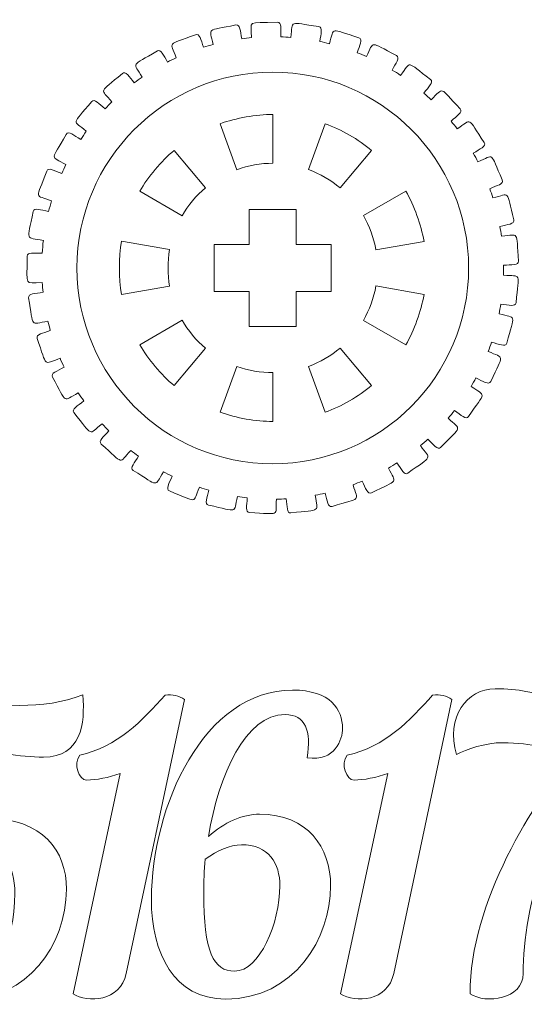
# Model space of a CAD drawing. Header units: millimetres. Extents: x -1094 to 1155, y -1556 to 1707.
# Tile 134 of 149: x 671 to 714, y 980 to 1064. Entities that reach past the tile are written whole.
import ezdxf

# ---------------------------------------------------------------- set-up
doc = ezdxf.new("R2010")
doc.units = ezdxf.units.MM
doc.header["$MEASUREMENT"] = 0
doc.layers.add('Layer 1', color=7, linetype='Continuous')

msp = doc.modelspace()

# ---------------------------------------------------------------- linework, layer by layer
at = {"layer": 'Layer 1', "color": 250, "lineweight": 9}
for points, knots in [([(671.2718, 1043.7422), (671.2718, 1044.1222), (671.8718, 1043.9922), (672.5618, 1043.9922), (672.5618, 1043.9922), (672.5818, 1044.3622), (672.6118, 1044.7322), (672.6618, 1045.1022), (672.6618, 1045.1022), (671.0718, 1045.4022), (671.2818, 1044.9222), (671.7818, 1047.5622), (671.7818, 1047.5622), (671.8518, 1047.9222), (672.4318, 1047.6922), (673.1118, 1047.5622), (673.1118, 1047.5622), (673.1818, 1047.8622), (673.2718, 1048.1722), (673.3618, 1048.4722), (673.3618, 1048.4722), (671.8918, 1049.0222), (672.0118, 1048.5222), (672.9518, 1051.0222), (672.9518, 1051.0222), (673.0818, 1051.3722), (673.6018, 1051.0522), (674.2318, 1050.8122), (674.2318, 1050.8122), (674.3518, 1051.0722), (674.4718, 1051.3222), (674.5918, 1051.5722), (674.5918, 1051.5722), (673.2418, 1052.3622), (673.2718, 1051.8522), (674.6218, 1054.1622), (674.6218, 1054.1622), (674.8118, 1054.4822), (675.2618, 1054.0722), (675.8518, 1053.7322), (675.8518, 1053.7322), (676.0018, 1053.9622), (676.1718, 1054.1922), (676.3318, 1054.4222), (676.3318, 1054.4222), (675.1418, 1055.4222), (675.0818, 1054.9122), (676.7918, 1056.9622), (676.7918, 1056.9622), (677.0318, 1057.2522), (677.4218, 1056.7722), (677.9318, 1056.3422), (677.9318, 1056.3422), (678.1318, 1056.5422), (678.3218, 1056.7422), (678.5218, 1056.9422), (678.5218, 1056.9422), (677.5218, 1058.1222), (677.3818, 1057.6322), (679.4118, 1059.3622), (679.4118, 1059.3622), (679.7018, 1059.6122), (679.9918, 1059.0722), (680.4318, 1058.5622), (680.4318, 1058.5622), (680.6518, 1058.7322), (680.8818, 1058.8922), (681.1118, 1059.0522), (681.1118, 1059.0522), (680.3218, 1060.3822), (680.1018, 1059.9222), (682.4018, 1061.2922), (682.4018, 1061.2922), (682.7218, 1061.4822), (682.9218, 1060.9122), (683.2618, 1060.3422), (683.2618, 1060.3422), (683.5118, 1060.4622), (683.7618, 1060.5922), (684.0218, 1060.7122), (684.0218, 1060.7122), (683.4718, 1062.1422), (683.1718, 1061.7322), (685.6718, 1062.6822), (685.6718, 1062.6822), (686.0118, 1062.8222), (686.1118, 1062.2222), (686.3518, 1061.6122), (686.3518, 1061.6122), (686.6218, 1061.6922), (686.8918, 1061.7722), (687.1618, 1061.8422), (687.1618, 1061.8422), (686.8618, 1063.3422), (686.5118, 1062.9822), (689.1218, 1063.5122), (689.1218, 1063.5122), (689.4918, 1063.5822), (689.4818, 1062.9822), (689.6118, 1062.3322), (689.6118, 1062.3322), (689.8918, 1062.3722), (690.1718, 1062.4022), (690.4518, 1062.4322), (690.4518, 1062.4322), (690.4118, 1063.9522), (690.0018, 1063.6622), (692.6718, 1063.7422), (692.6718, 1063.7422), (693.0418, 1063.7522), (692.9418, 1063.1622), (692.9518, 1062.5022), (692.9518, 1062.5022), (693.2418, 1062.4922), (693.5218, 1062.4722), (693.8018, 1062.4522), (693.8018, 1062.4522), (694.0118, 1063.9622), (693.5618, 1063.7422), (696.2018, 1063.3722), (696.2018, 1063.3722), (696.5718, 1063.3222), (696.3718, 1062.7522), (696.2818, 1062.1022), (696.2818, 1062.1022), (696.5518, 1062.0422), (696.8318, 1061.9822), (697.1018, 1061.9122), (697.1018, 1061.9122), (697.5718, 1063.3622), (697.0818, 1063.2222), (699.6218, 1062.4122), (699.6218, 1062.4122), (699.9818, 1062.2922), (699.6818, 1061.7722), (699.4818, 1061.1422), (699.4818, 1061.1422), (699.7418, 1061.0422), (700.0018, 1060.9322), (700.2618, 1060.8122), (700.2618, 1060.8122), (700.9718, 1062.1722), (700.4718, 1062.1222), (702.8418, 1060.8922), (702.8418, 1060.8922), (703.1718, 1060.7122), (702.7818, 1060.2422), (702.4818, 1059.6522), (702.4818, 1059.6522), (702.7218, 1059.5122), (702.9518, 1059.3622), (703.1918, 1059.2022), (703.1918, 1059.2022), (704.1218, 1060.4322), (703.6118, 1060.4622), (705.7418, 1058.8422), (705.7418, 1058.8422), (706.0418, 1058.6222), (705.5818, 1058.2222), (705.1718, 1057.6822), (705.1718, 1057.6822), (705.3918, 1057.5022), (705.6018, 1057.3122), (705.8018, 1057.1222), (705.8018, 1057.1222), (706.9318, 1058.1822), (706.4418, 1058.2922), (708.2718, 1056.3422), (708.2718, 1056.3422), (708.5218, 1056.0722), (708.0018, 1055.7522), (707.5018, 1055.2922), (707.5018, 1055.2922), (707.6818, 1055.0722), (707.8618, 1054.8522), (708.0218, 1054.6322), (708.0218, 1054.6322), (709.3318, 1055.4922), (708.8618, 1055.6922), (710.3318, 1053.4522), (710.3318, 1053.4522), (710.5418, 1053.1422), (709.9618, 1052.9122), (709.4018, 1052.5422), (709.4018, 1052.5422), (709.5418, 1052.3022), (709.6718, 1052.0522), (709.8018, 1051.8022), (709.8018, 1051.8022), (711.2318, 1052.4322), (710.8018, 1052.7122), (711.8818, 1050.2622), (711.8818, 1050.2622), (712.0318, 1049.9122), (711.4218, 1049.7822), (710.8018, 1049.5122), (710.8018, 1049.5122), (710.9018, 1049.2522), (710.9918, 1048.9922), (711.0718, 1048.7222), (711.0718, 1048.7222), (712.5918, 1049.1022), (712.2218, 1049.4422), (712.8618, 1046.8522), (712.8618, 1046.8522), (712.9518, 1046.4822), (712.3318, 1046.4622), (711.6718, 1046.2922), (711.6718, 1046.2922), (711.7218, 1046.0222), (711.7718, 1045.7422), (711.8118, 1045.4622), (711.8118, 1045.4622), (713.3818, 1045.5822), (713.0618, 1045.9922), (713.2618, 1043.3222), (713.2618, 1043.3222), (713.2918, 1042.9422), (712.6718, 1043.0222), (711.9918, 1042.9722), (711.9918, 1042.9722), (711.9918, 1042.9722), (711.9918, 1042.1322), (711.9918, 1042.1322), (711.9918, 1042.1322), (713.5518, 1041.9822), (713.3118, 1042.4422), (713.0618, 1039.7722), (713.0618, 1039.7722), (713.0218, 1039.4022), (712.4318, 1039.5822), (711.7518, 1039.6422), (711.7518, 1039.6422), (711.7118, 1039.3722), (711.6618, 1039.0922), (711.6018, 1038.8222), (711.6018, 1038.8222), (713.1218, 1038.4122), (712.9618, 1038.8922), (712.2618, 1036.3122), (712.2618, 1036.3122), (712.1618, 1035.9522), (711.6118, 1036.2322), (710.9618, 1036.4022), (710.9618, 1036.4022), (710.8718, 1036.1422), (710.7718, 1035.8722), (710.6718, 1035.6122), (710.6718, 1035.6122), (712.0918, 1034.9622), (712.0118, 1035.4622), (710.8918, 1033.0422), (710.8918, 1033.0422), (710.7318, 1032.7022), (710.2418, 1033.0622), (709.6218, 1033.3422), (709.6218, 1033.3422), (709.4918, 1033.1022), (709.3518, 1032.8522), (709.2118, 1032.6122), (709.2118, 1032.6122), (710.4918, 1031.7322), (710.5018, 1032.2422), (708.9918, 1030.0422), (708.9918, 1030.0422), (708.7818, 1029.7322), (708.3518, 1030.1722), (707.7918, 1030.5522), (707.7918, 1030.5522), (707.6218, 1030.3322), (707.4418, 1030.1222), (707.2618, 1029.9022), (707.2618, 1029.9022), (708.3818, 1028.8222), (708.4718, 1029.3222), (706.6118, 1027.4022), (706.6118, 1027.4022), (706.3518, 1027.1322), (706.0018, 1027.6422), (705.5218, 1028.1122), (705.5218, 1028.1122), (705.3118, 1027.9222), (705.1018, 1027.7322), (704.8818, 1027.5522), (704.8818, 1027.5522), (705.8018, 1026.3022), (705.9718, 1026.7822), (703.8118, 1025.2022), (703.8118, 1025.2022), (703.5118, 1024.9822), (703.2618, 1025.5422), (702.8718, 1026.0822), (702.8718, 1026.0822), (702.6318, 1025.9222), (702.3918, 1025.7822), (702.1518, 1025.6422), (702.1518, 1025.6422), (702.8318, 1024.2622), (703.0818, 1024.7022), (700.6918, 1023.5122), (700.6918, 1023.5122), (700.3618, 1023.3422), (700.2118, 1023.9322), (699.9118, 1024.5222), (699.9118, 1024.5222), (699.6518, 1024.4122), (699.3918, 1024.3122), (699.1218, 1024.2122), (699.1218, 1024.2122), (699.5618, 1022.7422), (699.8918, 1023.1322), (697.3318, 1022.3622), (697.3318, 1022.3622), (696.9718, 1022.2622), (696.9218, 1022.8522), (696.7318, 1023.4922), (696.7318, 1023.4922), (696.4618, 1023.4222), (696.1818, 1023.3722), (695.9018, 1023.3122), (695.9018, 1023.3122), (696.0918, 1021.8022), (696.4718, 1022.1222), (693.8218, 1021.8022), (693.8218, 1021.8022), (693.4518, 1021.7622), (693.5018, 1022.3522), (693.4218, 1023.0122), (693.4218, 1023.0122), (693.1418, 1022.9922), (692.8618, 1022.9822), (692.5718, 1022.9822), (692.5718, 1022.9822), (692.5018, 1021.4522), (692.9318, 1021.7122), (690.2718, 1021.8422), (690.2718, 1021.8422), (689.9018, 1021.8522), (690.0518, 1022.4322), (690.0818, 1023.0922), (690.0818, 1023.0922), (689.7918, 1023.1222), (689.5118, 1023.1622), (689.2418, 1023.2022), (689.2418, 1023.2022), (688.9118, 1021.7222), (689.3818, 1021.9022), (686.7718, 1022.4722), (686.7718, 1022.4722), (686.4118, 1022.5522), (686.6518, 1023.1022), (686.7918, 1023.7422), (686.7918, 1023.7422), (686.5218, 1023.8222), (686.2518, 1023.9022), (685.9918, 1023.9922), (685.9918, 1023.9922), (685.4118, 1022.5822), (685.9118, 1022.6822), (683.4318, 1023.6822), (683.4318, 1023.6822), (683.0918, 1023.8222), (683.4218, 1024.3222), (683.6718, 1024.9422), (683.6718, 1024.9422), (683.4218, 1025.0622), (683.1718, 1025.1922), (682.9218, 1025.3222), (682.9218, 1025.3222), (682.1118, 1024.0222), (682.6118, 1024.0322), (680.3418, 1025.4422), (680.3418, 1025.4422), (680.0318, 1025.6422), (680.4518, 1026.0822), (680.8018, 1026.6522), (680.8018, 1026.6522), (680.5718, 1026.8122), (680.3418, 1026.9822), (680.1218, 1027.1522), (680.1218, 1027.1522), (679.1018, 1025.9922), (679.6018, 1025.9222), (677.6018, 1027.6922), (677.6018, 1027.6922), (677.3218, 1027.9422), (677.8118, 1028.3122), (678.2518, 1028.8122), (678.2518, 1028.8122), (678.0618, 1029.0122), (677.8618, 1029.2122), (677.6718, 1029.4222), (677.6718, 1029.4222), (676.4618, 1028.4522), (676.9518, 1028.2922), (675.2718, 1030.3822), (675.2718, 1030.3822), (675.0418, 1030.6722), (675.5818, 1030.9522), (676.1118, 1031.3722), (676.1118, 1031.3722), (675.9518, 1031.6022), (675.7918, 1031.8322), (675.6418, 1032.0722), (675.6418, 1032.0722), (674.2818, 1031.3122), (674.7318, 1031.0822), (673.4318, 1033.4122), (673.4318, 1033.4122), (673.2518, 1033.7422), (673.8318, 1033.9322), (674.4318, 1034.2522), (674.4318, 1034.2522), (674.3118, 1034.5122), (674.1918, 1034.7622), (674.0818, 1035.0222), (674.0818, 1035.0222), (672.6118, 1034.5022), (673.0118, 1034.1922), (672.1318, 1036.7222), (672.1318, 1036.7222), (672.0018, 1037.0722), (672.6118, 1037.1522), (673.2518, 1037.3822), (673.2518, 1037.3822), (673.1818, 1037.6522), (673.1118, 1037.9222), (673.0418, 1038.1922), (673.0418, 1038.1922), (671.5018, 1037.9322), (671.8518, 1037.5622), (671.4018, 1040.1922), (671.4018, 1040.1922), (671.3318, 1040.5622), (671.9618, 1040.5422), (672.6318, 1040.6622), (672.6318, 1040.6622), (672.6018, 1040.9322), (672.5718, 1041.2122), (672.5618, 1041.4922), (672.5618, 1041.4922), (670.9818, 1041.4922), (671.2718, 1041.0622), (671.2718, 1043.7422)], [0, 0, 0, 0, 0.0089286, 0.0089286, 0.0089286, 0.0089286, 0.0178571, 0.0178571, 0.0178571, 0.0178571, 0.0267857, 0.0267857, 0.0267857, 0.0267857, 0.0357143, 0.0357143, 0.0357143, 0.0357143, 0.0446429, 0.0446429, 0.0446429, 0.0446429, 0.0535714, 0.0535714, 0.0535714, 0.0535714, 0.0625, 0.0625, 0.0625, 0.0625, 0.0714286, 0.0714286, 0.0714286, 0.0714286, 0.0803571, 0.0803571, 0.0803571, 0.0803571, 0.0892857, 0.0892857, 0.0892857, 0.0892857, 0.0982143, 0.0982143, 0.0982143, 0.0982143, 0.1071429, 0.1071429, 0.1071429, 0.1071429, 0.1160714, 0.1160714, 0.1160714, 0.1160714, 0.125, 0.125, 0.125, 0.125, 0.1339286, 0.1339286, 0.1339286, 0.1339286, 0.1428571, 0.1428571, 0.1428571, 0.1428571, 0.1517857, 0.1517857, 0.1517857, 0.1517857, 0.1607143, 0.1607143, 0.1607143, 0.1607143, 0.1696429, 0.1696429, 0.1696429, 0.1696429, 0.1785714, 0.1785714, 0.1785714, 0.1785714, 0.1875, 0.1875, 0.1875, 0.1875, 0.1964286, 0.1964286, 0.1964286, 0.1964286, 0.2053571, 0.2053571, 0.2053571, 0.2053571, 0.2142857, 0.2142857, 0.2142857, 0.2142857, 0.2232143, 0.2232143, 0.2232143, 0.2232143, 0.2321429, 0.2321429, 0.2321429, 0.2321429, 0.2410714, 0.2410714, 0.2410714, 0.2410714, 0.25, 0.25, 0.25, 0.25, 0.2589286, 0.2589286, 0.2589286, 0.2589286, 0.2678571, 0.2678571, 0.2678571, 0.2678571, 0.2767857, 0.2767857, 0.2767857, 0.2767857, 0.2857143, 0.2857143, 0.2857143, 0.2857143, 0.2946429, 0.2946429, 0.2946429, 0.2946429, 0.3035714, 0.3035714, 0.3035714, 0.3035714, 0.3125, 0.3125, 0.3125, 0.3125, 0.3214286, 0.3214286, 0.3214286, 0.3214286, 0.3303571, 0.3303571, 0.3303571, 0.3303571, 0.3392857, 0.3392857, 0.3392857, 0.3392857, 0.3482143, 0.3482143, 0.3482143, 0.3482143, 0.3571429, 0.3571429, 0.3571429, 0.3571429, 0.3660714, 0.3660714, 0.3660714, 0.3660714, 0.375, 0.375, 0.375, 0.375, 0.3839286, 0.3839286, 0.3839286, 0.3839286, 0.3928571, 0.3928571, 0.3928571, 0.3928571, 0.4017857, 0.4017857, 0.4017857, 0.4017857, 0.4107143, 0.4107143, 0.4107143, 0.4107143, 0.4196429, 0.4196429, 0.4196429, 0.4196429, 0.4285714, 0.4285714, 0.4285714, 0.4285714, 0.4375, 0.4375, 0.4375, 0.4375, 0.4464286, 0.4464286, 0.4464286, 0.4464286, 0.4553571, 0.4553571, 0.4553571, 0.4553571, 0.4642857, 0.4642857, 0.4642857, 0.4642857, 0.4732143, 0.4732143, 0.4732143, 0.4732143, 0.4821429, 0.4821429, 0.4821429, 0.4821429, 0.4910714, 0.4910714, 0.4910714, 0.4910714, 0.5, 0.5, 0.5, 0.5, 0.5089286, 0.5089286, 0.5089286, 0.5089286, 0.5178571, 0.5178571, 0.5178571, 0.5178571, 0.5267857, 0.5267857, 0.5267857, 0.5267857, 0.5357143, 0.5357143, 0.5357143, 0.5357143, 0.5446429, 0.5446429, 0.5446429, 0.5446429, 0.5535714, 0.5535714, 0.5535714, 0.5535714, 0.5625, 0.5625, 0.5625, 0.5625, 0.5714286, 0.5714286, 0.5714286, 0.5714286, 0.5803571, 0.5803571, 0.5803571, 0.5803571, 0.5892857, 0.5892857, 0.5892857, 0.5892857, 0.5982143, 0.5982143, 0.5982143, 0.5982143, 0.6071429, 0.6071429, 0.6071429, 0.6071429, 0.6160714, 0.6160714, 0.6160714, 0.6160714, 0.625, 0.625, 0.625, 0.625, 0.6339286, 0.6339286, 0.6339286, 0.6339286, 0.6428571, 0.6428571, 0.6428571, 0.6428571, 0.6517857, 0.6517857, 0.6517857, 0.6517857, 0.6607143, 0.6607143, 0.6607143, 0.6607143, 0.6696429, 0.6696429, 0.6696429, 0.6696429, 0.6785714, 0.6785714, 0.6785714, 0.6785714, 0.6875, 0.6875, 0.6875, 0.6875, 0.6964286, 0.6964286, 0.6964286, 0.6964286, 0.7053571, 0.7053571, 0.7053571, 0.7053571, 0.7142857, 0.7142857, 0.7142857, 0.7142857, 0.7232143, 0.7232143, 0.7232143, 0.7232143, 0.7321429, 0.7321429, 0.7321429, 0.7321429, 0.7410714, 0.7410714, 0.7410714, 0.7410714, 0.75, 0.75, 0.75, 0.75, 0.7589286, 0.7589286, 0.7589286, 0.7589286, 0.7678571, 0.7678571, 0.7678571, 0.7678571, 0.7767857, 0.7767857, 0.7767857, 0.7767857, 0.7857143, 0.7857143, 0.7857143, 0.7857143, 0.7946429, 0.7946429, 0.7946429, 0.7946429, 0.8035714, 0.8035714, 0.8035714, 0.8035714, 0.8125, 0.8125, 0.8125, 0.8125, 0.8214286, 0.8214286, 0.8214286, 0.8214286, 0.8303571, 0.8303571, 0.8303571, 0.8303571, 0.8392857, 0.8392857, 0.8392857, 0.8392857, 0.8482143, 0.8482143, 0.8482143, 0.8482143, 0.8571429, 0.8571429, 0.8571429, 0.8571429, 0.8660714, 0.8660714, 0.8660714, 0.8660714, 0.875, 0.875, 0.875, 0.875, 0.8839286, 0.8839286, 0.8839286, 0.8839286, 0.8928571, 0.8928571, 0.8928571, 0.8928571, 0.9017857, 0.9017857, 0.9017857, 0.9017857, 0.9107143, 0.9107143, 0.9107143, 0.9107143, 0.9196429, 0.9196429, 0.9196429, 0.9196429, 0.9285714, 0.9285714, 0.9285714, 0.9285714, 0.9375, 0.9375, 0.9375, 0.9375, 0.9464286, 0.9464286, 0.9464286, 0.9464286, 0.9553571, 0.9553571, 0.9553571, 0.9553571, 0.9642857, 0.9642857, 0.9642857, 0.9642857, 0.9732143, 0.9732143, 0.9732143, 0.9732143, 0.9821429, 0.9821429, 0.9821429, 0.9821429, 1, 1, 1, 1]), ([(692.2818, 1051.6922), (691.2418, 1051.6922), (690.1718, 1051.5022), (689.1918, 1051.1422), (689.1918, 1051.1422), (689.1918, 1051.1422), (687.7718, 1055.0722), (687.7718, 1055.0722), (687.7718, 1055.0722), (689.1318, 1055.5622), (690.8318, 1055.8622), (692.2718, 1055.8622), (692.2718, 1055.8622), (692.2718, 1055.8622), (692.2818, 1051.6922), (692.2818, 1051.6922)], [0, 0, 0, 0, 0.2, 0.2, 0.2, 0.2, 0.4, 0.4, 0.4, 0.4, 0.6, 0.6, 0.6, 0.6, 1, 1, 1, 1]), ([(698.0318, 1049.5822), (697.2318, 1050.2522), (696.2918, 1050.8022), (695.3118, 1051.1522), (695.3118, 1051.1522), (695.3118, 1051.1522), (696.7518, 1055.0722), (696.7518, 1055.0722), (696.7518, 1055.0722), (698.1118, 1054.5822), (699.6018, 1053.7222), (700.7018, 1052.7922), (700.7018, 1052.7922), (700.7018, 1052.7922), (698.0318, 1049.5822), (698.0318, 1049.5822)], [0, 0, 0, 0, 0.2, 0.2, 0.2, 0.2, 0.4, 0.4, 0.4, 0.4, 0.6, 0.6, 0.6, 0.6, 1, 1, 1, 1]), ([(684.5118, 1047.2022), (684.5118, 1047.2022), (680.9018, 1049.3022), (680.9018, 1049.3022), (680.9018, 1049.3022), (681.6218, 1050.5522), (682.7318, 1051.8722), (683.8318, 1052.7922), (683.8318, 1052.7922), (683.8318, 1052.7922), (686.5218, 1049.6022), (686.5218, 1049.6022), (686.5218, 1049.6022), (685.7318, 1048.9422), (685.0218, 1048.1022), (684.5118, 1047.2022)], [0, 0, 0, 0, 0.2, 0.2, 0.2, 0.2, 0.4, 0.4, 0.4, 0.4, 0.6, 0.6, 0.6, 0.6, 1, 1, 1, 1]), ([(701.0818, 1044.2822), (700.9018, 1045.3022), (700.5318, 1046.3322), (700.0118, 1047.2322), (700.0118, 1047.2322), (700.0118, 1047.2322), (703.6318, 1049.3022), (703.6318, 1049.3022), (703.6318, 1049.3022), (704.3518, 1048.0622), (704.9418, 1046.4322), (705.1918, 1045.0122), (705.1918, 1045.0122), (705.1918, 1045.0122), (701.0818, 1044.2822), (701.0818, 1044.2822)], [0, 0, 0, 0, 0.2, 0.2, 0.2, 0.2, 0.4, 0.4, 0.4, 0.4, 0.6, 0.6, 0.6, 0.6, 1, 1, 1, 1]), ([(697.2618, 1044.7422), (697.2618, 1044.7422), (697.2618, 1040.7422), (697.2618, 1040.7422), (697.2618, 1040.7422), (697.2618, 1040.7422), (694.2618, 1040.7422), (694.2618, 1040.7422), (694.2618, 1040.7422), (694.2618, 1040.7422), (694.2618, 1037.7422), (694.2618, 1037.7422), (694.2618, 1037.7422), (694.2618, 1037.7422), (690.2618, 1037.7422), (690.2618, 1037.7422), (690.2618, 1037.7422), (690.2618, 1037.7422), (690.2618, 1040.7422), (690.2618, 1040.7422), (690.2618, 1040.7422), (690.2618, 1040.7422), (687.2618, 1040.7422), (687.2618, 1040.7422), (687.2618, 1040.7422), (687.2618, 1040.7422), (687.2618, 1044.7422), (687.2618, 1044.7422), (687.2618, 1044.7422), (687.2618, 1044.7422), (690.2618, 1044.7422), (690.2618, 1044.7422), (690.2618, 1044.7422), (690.2618, 1044.7422), (690.2618, 1047.7422), (690.2618, 1047.7422), (690.2618, 1047.7422), (690.2618, 1047.7422), (694.2618, 1047.7422), (694.2618, 1047.7422), (694.2618, 1047.7422), (694.2618, 1047.7422), (694.2618, 1044.7422), (694.2618, 1044.7422), (694.2618, 1044.7422), (694.2618, 1044.7422), (697.2618, 1044.7422), (697.2618, 1044.7422)], [0, 0, 0, 0, 0.0769231, 0.0769231, 0.0769231, 0.0769231, 0.1538462, 0.1538462, 0.1538462, 0.1538462, 0.2307692, 0.2307692, 0.2307692, 0.2307692, 0.3076923, 0.3076923, 0.3076923, 0.3076923, 0.3846154, 0.3846154, 0.3846154, 0.3846154, 0.4615385, 0.4615385, 0.4615385, 0.4615385, 0.5384615, 0.5384615, 0.5384615, 0.5384615, 0.6153846, 0.6153846, 0.6153846, 0.6153846, 0.6923077, 0.6923077, 0.6923077, 0.6923077, 0.7692308, 0.7692308, 0.7692308, 0.7692308, 0.8461538, 0.8461538, 0.8461538, 0.8461538, 1, 1, 1, 1]), ([(683.4518, 1044.3122), (683.2718, 1043.2822), (683.2718, 1042.1922), (683.4518, 1041.1722), (683.4518, 1041.1722), (683.4518, 1041.1722), (679.3418, 1040.4622), (679.3418, 1040.4622), (679.3418, 1040.4622), (679.0918, 1041.8822), (679.0918, 1043.6022), (679.3418, 1045.0222), (679.3418, 1045.0222), (679.3418, 1045.0222), (683.4518, 1044.3122), (683.4518, 1044.3122)], [0, 0, 0, 0, 0.2, 0.2, 0.2, 0.2, 0.4, 0.4, 0.4, 0.4, 0.6, 0.6, 0.6, 0.6, 1, 1, 1, 1]), ([(700.0118, 1038.2522), (700.5318, 1039.1522), (700.9018, 1040.1822), (701.0818, 1041.2022), (701.0818, 1041.2022), (701.0818, 1041.2022), (705.1918, 1040.4722), (705.1918, 1040.4722), (705.1918, 1040.4722), (704.9418, 1039.0422), (704.3518, 1037.4222), (703.6318, 1036.1722), (703.6318, 1036.1722), (703.6318, 1036.1722), (700.0118, 1038.2522), (700.0118, 1038.2522)], [0, 0, 0, 0, 0.2, 0.2, 0.2, 0.2, 0.4, 0.4, 0.4, 0.4, 0.6, 0.6, 0.6, 0.6, 1, 1, 1, 1]), ([(684.5118, 1038.2822), (685.0218, 1037.3822), (685.7318, 1036.5422), (686.5218, 1035.8722), (686.5218, 1035.8722), (686.5218, 1035.8722), (683.8318, 1032.6822), (683.8318, 1032.6822), (683.8318, 1032.6822), (682.7318, 1033.6122), (681.6218, 1034.9322), (680.9018, 1036.1822), (680.9018, 1036.1822), (680.9018, 1036.1822), (684.5118, 1038.2822), (684.5118, 1038.2822)], [0, 0, 0, 0, 0.2, 0.2, 0.2, 0.2, 0.4, 0.4, 0.4, 0.4, 0.6, 0.6, 0.6, 0.6, 1, 1, 1, 1]), ([(695.3118, 1034.3222), (696.2918, 1034.6822), (697.2318, 1035.2222), (698.0318, 1035.8922), (698.0318, 1035.8922), (698.0318, 1035.8922), (700.7018, 1032.6922), (700.7018, 1032.6922), (700.7018, 1032.6922), (699.6018, 1031.7622), (698.1018, 1030.9022), (696.7518, 1030.4122), (696.7518, 1030.4122), (696.7518, 1030.4122), (695.3118, 1034.3222), (695.3118, 1034.3222)], [0, 0, 0, 0, 0.2, 0.2, 0.2, 0.2, 0.4, 0.4, 0.4, 0.4, 0.6, 0.6, 0.6, 0.6, 1, 1, 1, 1]), ([(689.1918, 1034.3322), (690.1718, 1033.9822), (691.2418, 1033.7922), (692.2818, 1033.7922), (692.2818, 1033.7922), (692.2818, 1033.7922), (692.2718, 1029.6222), (692.2718, 1029.6222), (692.2718, 1029.6222), (690.8318, 1029.6122), (689.1318, 1029.9122), (687.7718, 1030.4122), (687.7718, 1030.4122), (687.7718, 1030.4122), (689.1918, 1034.3322), (689.1918, 1034.3322)], [0, 0, 0, 0, 0.2, 0.2, 0.2, 0.2, 0.4, 0.4, 0.4, 0.4, 0.6, 0.6, 0.6, 0.6, 1, 1, 1, 1]), ([(693.9518, 1006.6622), (686.3918, 1006.6622), (681.8918, 996.7022), (681.8918, 988.8022), (681.8918, 988.8022), (681.8918, 984.1222), (683.8518, 980.2522), (688.2218, 980.2522), (688.2218, 980.2522), (694.1618, 980.2522), (697.2118, 985.4822), (697.2118, 989.9222), (697.2118, 989.9222), (697.2118, 993.2122), (695.2418, 996.0522), (691.1418, 996.0522), (691.1418, 996.0522), (689.6518, 996.0522), (688.0918, 995.3422), (686.7718, 994.1522), (686.7718, 994.1522), (687.6518, 999.4422), (689.9218, 1004.5622), (693.3118, 1004.5622), (693.3118, 1004.5622), (695.0718, 1004.5622), (695.5518, 1003.1722), (695.2118, 1000.8722), (695.2118, 1000.8722), (697.5818, 1000.4922), (698.2318, 1002.4922), (698.2318, 1003.3822), (698.2318, 1003.3822), (698.2318, 1004.9722), (697.2118, 1006.6622), (693.9518, 1006.6622)], [0, 0, 0, 0, 0.1, 0.1, 0.1, 0.1, 0.2, 0.2, 0.2, 0.2, 0.3, 0.3, 0.3, 0.3, 0.4, 0.4, 0.4, 0.4, 0.5, 0.5, 0.5, 0.5, 0.6, 0.6, 0.6, 0.6, 0.7, 0.7, 0.7, 0.7, 0.8, 0.8, 0.8, 0.8, 1, 1, 1, 1]), ([(713.6618, 982.4222), (713.6618, 988.2922), (715.8718, 996.3222), (722.8218, 1004.1222), (722.8218, 1004.1222), (723.3318, 1004.6622), (722.9518, 1005.6522), (722.4418, 1006.2222), (722.4418, 1006.2222), (721.7718, 1005.9922), (720.6518, 1005.6822), (719.7318, 1005.6122), (719.7318, 1005.6122), (716.2418, 1005.3122), (715.4918, 1006.7722), (711.2618, 1006.7722), (711.2618, 1006.7722), (708.8518, 1006.7722), (707.0218, 1004.3622), (707.9718, 1001.1422), (707.9718, 1001.1422), (708.7818, 1001.6122), (710.5118, 1002.1622), (711.8718, 1002.1622), (711.8718, 1002.1622), (714.6818, 1002.1622), (715.6618, 1001.4822), (718.3118, 1001.5822), (718.3118, 1001.5822), (714.4818, 997.1722), (709.1218, 988.4622), (709.1218, 980.7022), (709.1218, 980.7022), (710.4718, 979.8022), (713.6618, 980.2322), (713.6618, 982.4222)], [0, 0, 0, 0, 0.1, 0.1, 0.1, 0.1, 0.2, 0.2, 0.2, 0.2, 0.3, 0.3, 0.3, 0.3, 0.4, 0.4, 0.4, 0.4, 0.5, 0.5, 0.5, 0.5, 0.6, 0.6, 0.6, 0.6, 0.7, 0.7, 0.7, 0.7, 0.8, 0.8, 0.8, 0.8, 1, 1, 1, 1]), ([(672.6718, 1000.9322), (675.8918, 1000.9322), (676.2518, 1003.7922), (676.0218, 1006.2622), (676.0218, 1006.2622), (672.6718, 1004.9022), (668.6318, 1005.3122), (665.0418, 1005.9222), (665.0418, 1005.9222), (665.0418, 1005.9222), (662.7018, 994.3622), (662.7018, 994.3622), (662.7018, 994.3622), (663.0018, 993.7822), (663.7218, 993.3122), (664.2218, 993.2122), (664.2218, 993.2122), (665.1718, 993.4822), (665.9918, 993.6122), (666.7018, 993.6122), (666.7018, 993.6122), (669.2118, 993.6122), (670.2218, 991.6122), (670.2218, 989.3122), (670.2218, 989.3122), (670.2218, 984.8022), (668.4318, 982.6322), (666.0218, 982.6322), (666.0218, 982.6322), (664.0918, 982.6322), (663.1718, 984.0522), (663.1718, 985.7822), (663.1718, 985.7822), (663.1718, 987.5122), (664.2618, 988.6622), (666.1918, 988.2222), (666.1918, 988.2222), (666.6618, 992.2622), (659.5818, 991.7122), (659.5818, 985.6122), (659.5818, 985.6122), (659.5818, 982.2222), (662.0918, 980.2522), (666.2218, 980.2522), (666.2218, 980.2522), (671.1118, 980.2522), (674.6318, 984.7322), (674.6318, 989.6522), (674.6318, 989.6522), (674.6318, 992.8722), (672.6718, 995.7122), (667.7818, 995.7122), (667.7818, 995.7122), (666.8318, 995.7122), (665.8818, 995.5822), (664.9018, 995.2722), (664.9018, 995.2722), (664.9018, 995.2722), (666.3318, 1001.7522), (666.3318, 1001.7522), (666.3318, 1001.7522), (668.1218, 1001.3822), (670.7318, 1000.9322), (672.6718, 1000.9322)], [0, 0, 0, 0, 0.0588235, 0.0588235, 0.0588235, 0.0588235, 0.1176471, 0.1176471, 0.1176471, 0.1176471, 0.1764706, 0.1764706, 0.1764706, 0.1764706, 0.2352941, 0.2352941, 0.2352941, 0.2352941, 0.2941176, 0.2941176, 0.2941176, 0.2941176, 0.3529412, 0.3529412, 0.3529412, 0.3529412, 0.4117647, 0.4117647, 0.4117647, 0.4117647, 0.4705882, 0.4705882, 0.4705882, 0.4705882, 0.5294118, 0.5294118, 0.5294118, 0.5294118, 0.5882353, 0.5882353, 0.5882353, 0.5882353, 0.6470588, 0.6470588, 0.6470588, 0.6470588, 0.7058824, 0.7058824, 0.7058824, 0.7058824, 0.7647059, 0.7647059, 0.7647059, 0.7647059, 0.8235294, 0.8235294, 0.8235294, 0.8235294, 0.8823529, 0.8823529, 0.8823529, 0.8823529, 1, 1, 1, 1]), ([(684.7218, 1005.8522), (684.2518, 1006.1922), (683.7118, 1006.3222), (683.0618, 1006.2222), (683.0618, 1006.2222), (681.1618, 1004.0922), (678.9618, 1001.7822), (675.7718, 1001.1022), (675.7718, 1001.1022), (675.1618, 1000.3222), (675.7118, 998.9722), (676.3518, 998.9722), (676.3518, 998.9722), (677.2018, 998.9722), (678.2518, 999.1722), (679.2318, 999.5422), (679.2318, 999.5422), (679.2318, 999.5422), (675.2018, 980.7022), (675.2018, 980.7022), (675.2018, 980.7022), (676.4318, 979.8822), (679.2418, 980.0522), (679.7418, 982.4222), (679.7418, 982.4222), (679.7418, 982.4222), (684.7218, 1005.8522), (684.7218, 1005.8522)], [0, 0, 0, 0, 0.125, 0.125, 0.125, 0.125, 0.25, 0.25, 0.25, 0.25, 0.375, 0.375, 0.375, 0.375, 0.5, 0.5, 0.5, 0.5, 0.625, 0.625, 0.625, 0.625, 0.75, 0.75, 0.75, 0.75, 1, 1, 1, 1]), ([(707.5818, 1005.8522), (707.1118, 1006.1922), (706.5718, 1006.3222), (705.9218, 1006.2222), (705.9218, 1006.2222), (704.0218, 1004.0922), (701.8218, 1001.7822), (698.6318, 1001.1022), (698.6318, 1001.1022), (698.0218, 1000.3222), (698.5718, 998.9722), (699.2118, 998.9722), (699.2118, 998.9722), (700.0618, 998.9722), (701.1118, 999.1722), (702.0918, 999.5422), (702.0918, 999.5422), (702.0918, 999.5422), (698.0618, 980.7022), (698.0618, 980.7022), (698.0618, 980.7022), (699.2918, 979.8822), (702.1018, 980.0522), (702.6018, 982.4222), (702.6018, 982.4222), (702.6018, 982.4222), (707.5818, 1005.8522), (707.5818, 1005.8522)], [0, 0, 0, 0, 0.125, 0.125, 0.125, 0.125, 0.25, 0.25, 0.25, 0.25, 0.375, 0.375, 0.375, 0.375, 0.5, 0.5, 0.5, 0.5, 0.625, 0.625, 0.625, 0.625, 0.75, 0.75, 0.75, 0.75, 1, 1, 1, 1]), ([(689.5818, 993.4422), (691.9218, 993.4422), (692.8718, 991.8522), (692.8718, 989.9222), (692.8718, 989.9222), (692.8718, 986.7622), (691.1418, 982.6322), (689.0018, 982.6322), (689.0018, 982.6322), (687.2118, 982.6322), (686.3618, 984.2922), (686.3618, 989.3422), (686.3618, 989.3422), (686.3618, 990.2622), (686.3918, 991.2422), (686.5018, 992.2222), (686.5018, 992.2222), (687.5118, 992.9322), (688.6018, 993.4422), (689.5818, 993.4422)], [0, 0, 0, 0, 0.1666667, 0.1666667, 0.1666667, 0.1666667, 0.3333333, 0.3333333, 0.3333333, 0.3333333, 0.5, 0.5, 0.5, 0.5, 0.6666667, 0.6666667, 0.6666667, 0.6666667, 1, 1, 1, 1])]:
    msp.add_open_spline(points, degree=3, knots=knots, dxfattribs=at)
at = {"layer": 'Layer 1', "color": 242, "lineweight": 9}
msp.add_open_spline([(692.2618, 1026.0022), (701.5118, 1026.0022), (709.0018, 1033.5022), (709.0018, 1042.7422), (709.0018, 1042.7422), (709.0018, 1051.9822), (701.5118, 1059.4822), (692.2618, 1059.4822), (692.2618, 1059.4822), (683.0218, 1059.4822), (675.5318, 1051.9822), (675.5318, 1042.7422), (675.5318, 1042.7422), (675.5318, 1033.5022), (683.0218, 1026.0022), (692.2618, 1026.0022)], degree=3, knots=[0, 0, 0, 0, 0.2, 0.2, 0.2, 0.2, 0.4, 0.4, 0.4, 0.4, 0.6, 0.6, 0.6, 0.6, 1, 1, 1, 1], dxfattribs=at)

doc.saveas('drawing.dxf')
